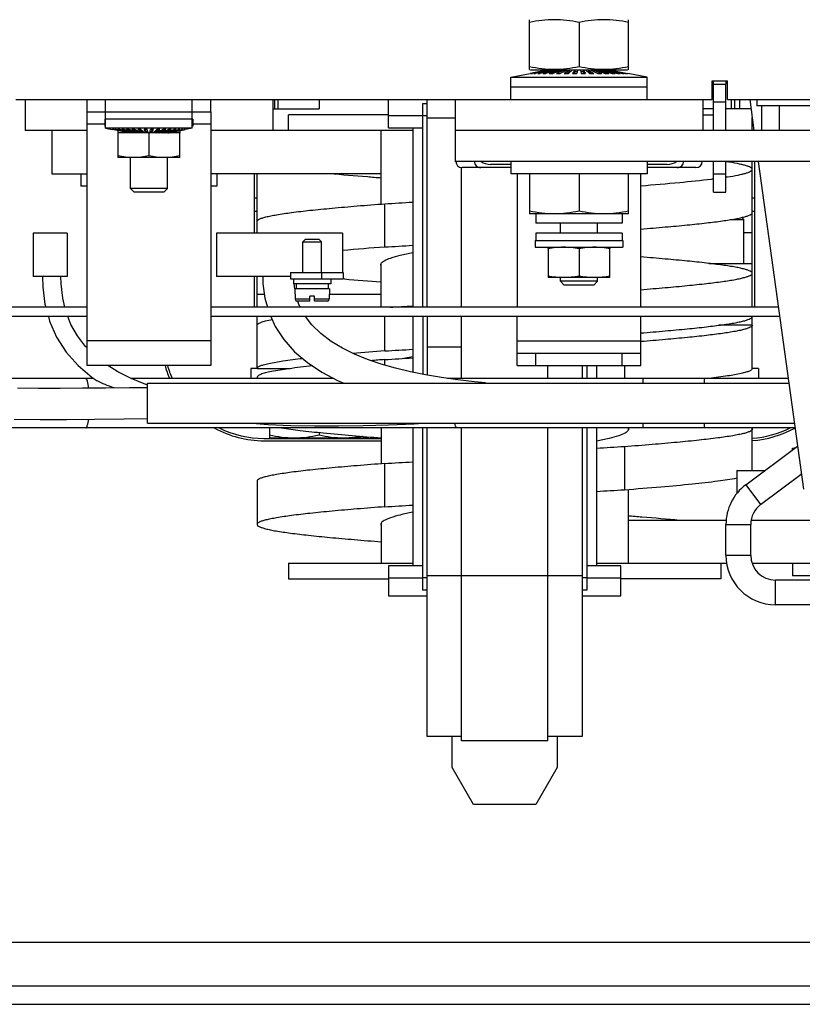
# Model space of a CAD drawing. Header units: millimetres. Extents: x 0 to 1980, y 0 to 1400.
# Tile 4 of 12: x 872 to 999, y 566 to 725. Entities that reach past the tile are written whole.
import ezdxf

# ---------------------------------------------------------------- set-up
doc = ezdxf.new("R2010")
doc.units = ezdxf.units.MM
doc.header["$LTSCALE"] = 108.9
doc.layers.get('0').update_dxf_attribs({"linetype": 'CONTINUOUS'})
for name, color, linetype in [('00_COMPONENTS', 7, 'CONTINUOUS'), ('03_AXES', 7, 'CONTINUOUS'), ('3_ALL_AXES', 7, 'CONTINUOUS'), ('AXE', 7, 'CONTINUOUS'), ('CHAMFER', 7, 'CONTINUOUS'), ('DRAFT', 7, 'CONTINUOUS'), ('ROUND', 7, 'CONTINUOUS')]:
    doc.layers.add(name, color=color, linetype=linetype)

msp = doc.modelspace()

# ---------------------------------------------------------------- linework, layer by layer
at = {"color": 7, "linetype": 'Continuous'}
for p, q in [((951.69, 716.17), (954.8, 716.77)), ((957.49, 717.29), (954.8, 716.76)), ((954.8, 716.76), (954.86, 716.76)), ((957.53, 717.29), (954.86, 716.76)), ((957.61, 717.29), (954.98, 716.76)), ((954.98, 716.76), (955.15, 716.76)), ((957.73, 717.29), (955.15, 716.76)), ((957.88, 717.29), (955.39, 716.76)), ((955.39, 716.76), (955.68, 716.76)), ((958.08, 717.29), (955.68, 716.76)), ((958.3, 717.29), (956.03, 716.76)), ((956.03, 716.76), (956.42, 716.76)), ((958.56, 717.29), (956.42, 716.76)), ((958.85, 717.29), (956.86, 716.76)), ((956.86, 716.76), (957.35, 716.76)), ((959.18, 717.29), (957.35, 716.76)), ((957.49, 717.29), (957.49, 717.28)), ((957.61, 717.29), (957.61, 717.26)), ((957.69, 717.29), (957.69, 717.28)), ((957.88, 717.29), (957.88, 717.24)), ((959.52, 717.29), (957.88, 716.76)), ((957.88, 716.76), (958.44, 716.76)), ((958.3, 717.29), (958.3, 717.22)), ((959.89, 717.29), (958.44, 716.76)), ((958.85, 717.29), (958.85, 717.19)), ((960.29, 717.29), (959.04, 716.76)), ((959.04, 716.76), (959.67, 716.76)), ((959.52, 717.29), (959.52, 717.15)), ((959.74, 716.8), (959.65, 716.76)), ((960.7, 717.29), (959.67, 716.76)), ((960.29, 717.29), (960.29, 717.08)), ((961.12, 717.29), (960.31, 716.76)), ((960.31, 716.76), (960.98, 716.76)), ((961.12, 717.03), (960.71, 716.76)), ((961.56, 717.29), (960.98, 716.76)), ((961.12, 717.29), (961.12, 717.03)), ((961.28, 717.03), (961.12, 717.03)), ((962.01, 717.29), (961.66, 716.76)), ((961.66, 716.76), (962.34, 716.76)), ((962.01, 717.03), (961.83, 716.76)), ((962.01, 717.29), (962.01, 717.03)), ((962.4, 717.03), (962.01, 717.03)), ((962.46, 717.29), (962.34, 716.76)), ((962.92, 717.29), (963.03, 716.76)), ((963.37, 717.03), (962.97, 717.03)), ((963.03, 716.76), (963.72, 716.76)), ((963.37, 717.29), (963.37, 717.03)), ((963.37, 717.29), (963.72, 716.76)), ((963.37, 717.03), (963.55, 716.76)), ((963.81, 717.29), (964.4, 716.76)), ((964.25, 717.03), (964.1, 717.03)), ((964.25, 717.29), (964.25, 717.03)), ((964.25, 717.29), (965.06, 716.76)), ((964.25, 717.03), (964.67, 716.76)), ((964.4, 716.76), (965.06, 716.76)), ((964.68, 717.29), (965.71, 716.76)), ((965.09, 717.29), (965.09, 717.08)), ((965.09, 717.29), (966.34, 716.76)), ((965.48, 717.29), (966.93, 716.76)), ((965.63, 716.8), (965.73, 716.76)), ((965.71, 716.76), (966.34, 716.76)), ((965.85, 717.29), (965.85, 717.15)), ((965.85, 717.29), (967.5, 716.76)), ((966.2, 717.29), (968.03, 716.76)), ((966.52, 717.29), (966.52, 717.19)), ((966.52, 717.29), (968.51, 716.76)), ((966.81, 717.29), (968.96, 716.76)), ((966.93, 716.76), (967.5, 716.76)), ((967.07, 717.29), (967.07, 717.22)), ((967.07, 717.29), (969.35, 716.76)), ((967.3, 717.29), (969.7, 716.76)), ((967.49, 717.29), (967.49, 717.24)), ((967.49, 717.29), (969.99, 716.76)), ((967.65, 717.29), (970.22, 716.76)), ((967.69, 717.29), (967.69, 717.28)), ((967.77, 717.29), (967.77, 717.26)), ((967.77, 717.29), (970.4, 716.76)), ((967.84, 717.29), (970.52, 716.76)), ((967.88, 717.29), (967.88, 717.28)), ((967.88, 717.29), (970.58, 716.76)), ((968.03, 716.76), (968.51, 716.76)), ((968.96, 716.76), (969.35, 716.76)), ((969.7, 716.76), (969.99, 716.76)), ((970.22, 716.76), (970.4, 716.76)), ((970.52, 716.76), (970.58, 716.76)), ((973.69, 716.17), (970.58, 716.77)), ((951.69, 712.54), (951.69, 716.17)), ((951.69, 716.17), (973.69, 716.17)), ((973.69, 712.54), (973.69, 716.17)), ((984.19, 712.54), (984.19, 715.54)), ((984.19, 715.54), (986.69, 715.54)), ((984.44, 707.54), (984.44, 715.54)), ((984.44, 715.04), (986.44, 715.04)), ((986.44, 715.54), (986.44, 715.07)), ((986.44, 707.54), (986.44, 715.04)), ((986.69, 712.54), (986.69, 715.54)), ((973.69, 714.54), (951.69, 714.54)), ((871.69, 712.54), (984.19, 712.54)), ((873.19, 712.54), (873.19, 707.54)), ((883.19, 710.54), (883.19, 712.54)), ((886.19, 707.91), (886.19, 712.54)), ((900.19, 707.91), (900.19, 712.54)), ((903.19, 710.54), (903.19, 712.54)), ((913.19, 712.54), (913.19, 707.54)), ((914.08, 711.04), (914.08, 712.54)), ((920.68, 712.54), (920.68, 711.04)), ((931.93, 707.94), (931.93, 712.54)), ((937.43, 678.94), (937.43, 711.89)), ((937.43, 711.89), (938.18, 711.89)), ((938.18, 678.94), (938.18, 712.54)), ((942.69, 712.54), (942.69, 702.54)), ((982.69, 712.54), (982.69, 707.54)), ((984.44, 712.15), (986.44, 712.15)), ((986.69, 712.54), (1009.19, 712.54)), ((987.28, 712.54), (987.28, 711.04)), ((988.68, 711.04), (988.68, 712.54)), ((991.44, 712.54), (991.44, 711.54)), ((913.19, 711.04), (920.68, 711.04)), ((984.44, 711.04), (982.69, 711.04)), ((990.48, 711.04), (986.44, 711.04)), ((1004.44, 711.54), (991.44, 711.54)), ((992.17, 711.54), (992.17, 707.54)), ((995.05, 711.54), (995.05, 707.54)), ((900.19, 709.34), (886.19, 709.34)), ((915.73, 707.54), (915.73, 710.04)), ((931.93, 710.04), (915.73, 710.04)), ((931.93, 709.93), (937.43, 709.93)), ((938.18, 709.9), (937.43, 709.9)), ((982.69, 710.04), (984.44, 710.04)), ((990.68, 707.54), (990.68, 709.62)), ((883.19, 707.54), (873.19, 707.54)), ((877.49, 707.54), (877.49, 700.54)), ((886.19, 707.91), (887.25, 707.69)), ((900.19, 707.91), (886.19, 707.91)), ((889.94, 707.14), (887.25, 707.69)), ((887.3, 707.69), (887.25, 707.69)), ((889.97, 707.14), (887.3, 707.69)), ((890.02, 707.14), (887.39, 707.69)), ((887.52, 707.69), (887.39, 707.69)), ((890.09, 707.14), (887.52, 707.69)), ((890.19, 707.14), (887.7, 707.69)), ((887.92, 707.69), (887.7, 707.69)), ((890.31, 707.14), (887.92, 707.69)), ((890.45, 707.14), (888.18, 707.69)), ((888.47, 707.69), (888.18, 707.69)), ((888.19, 707.14), (888.19, 703.14)), ((898.19, 707.14), (888.19, 707.14)), ((890.61, 707.14), (888.47, 707.69)), ((890.79, 707.14), (888.81, 707.69)), ((889.17, 707.69), (888.81, 707.69)), ((890.99, 707.14), (889.17, 707.69)), ((891.21, 707.14), (889.57, 707.69)), ((890, 707.69), (889.57, 707.69)), ((889.94, 707.14), (889.94, 707.14)), ((891.44, 707.14), (890, 707.69)), ((890.02, 707.14), (890.02, 707.15)), ((890.19, 707.14), (890.19, 707.16)), ((890.19, 707.16), (890.19, 707.14)), ((891.69, 707.14), (890.44, 707.69)), ((890.91, 707.69), (890.44, 707.69)), ((890.45, 707.14), (890.45, 707.18)), ((890.79, 707.14), (890.79, 707.2)), ((891.94, 707.14), (890.91, 707.69)), ((891.21, 707.14), (891.21, 707.22)), ((892.21, 707.14), (891.4, 707.69)), ((891.9, 707.69), (891.4, 707.69)), ((891.69, 707.14), (891.69, 707.27)), ((892.21, 707.39), (891.77, 707.69)), ((892.49, 707.14), (891.9, 707.69)), ((892.21, 707.14), (892.21, 707.39)), ((892.21, 707.39), (892.22, 707.39)), ((892.76, 707.14), (892.41, 707.69)), ((892.93, 707.69), (892.41, 707.69)), ((892.76, 707.39), (892.57, 707.69)), ((892.76, 707.14), (892.76, 707.39)), ((892.76, 707.39), (892.99, 707.39)), ((893.05, 707.14), (892.93, 707.69)), ((893.19, 707.14), (893.19, 703.42)), ((893.33, 707.14), (893.45, 707.69)), ((893.38, 707.39), (893.61, 707.39)), ((893.96, 707.69), (893.45, 707.69)), ((893.61, 707.39), (893.8, 707.69)), ((893.61, 707.14), (893.96, 707.69)), ((893.61, 707.14), (893.61, 707.39)), ((893.89, 707.14), (894.48, 707.69)), ((894.16, 707.39), (894.17, 707.39)), ((894.17, 707.39), (894.6, 707.69)), ((894.17, 707.14), (894.98, 707.69)), ((894.17, 707.14), (894.17, 707.39)), ((894.43, 707.14), (895.46, 707.69)), ((894.98, 707.69), (894.48, 707.69)), ((894.69, 707.14), (895.93, 707.69)), ((894.69, 707.14), (894.69, 707.27)), ((894.93, 707.14), (896.38, 707.69)), ((895.17, 707.14), (896.81, 707.69)), ((895.17, 707.14), (895.17, 707.22)), ((895.38, 707.14), (897.2, 707.69)), ((895.93, 707.69), (895.46, 707.69)), ((895.58, 707.14), (897.57, 707.69)), ((895.58, 707.14), (895.58, 707.2)), ((895.77, 707.14), (897.9, 707.69)), ((895.93, 707.14), (898.2, 707.69)), ((895.93, 707.14), (895.93, 707.18)), ((896.07, 707.14), (898.46, 707.69)), ((896.19, 707.14), (898.68, 707.69)), ((896.19, 707.16), (896.19, 707.14)), ((896.19, 707.14), (896.19, 707.16)), ((896.29, 707.14), (898.86, 707.69)), ((896.36, 707.14), (898.99, 707.69)), ((896.36, 707.14), (896.36, 707.15)), ((896.81, 707.69), (896.38, 707.69)), ((896.41, 707.14), (899.08, 707.69)), ((896.44, 707.14), (899.13, 707.69)), ((896.44, 707.14), (896.44, 707.14)), ((897.57, 707.69), (897.2, 707.69)), ((898.2, 707.69), (897.9, 707.69)), ((898.19, 703.14), (898.19, 707.14)), ((898.68, 707.69), (898.46, 707.69)), ((898.99, 707.69), (898.86, 707.69)), ((899.13, 707.69), (899.08, 707.69)), ((900.19, 707.91), (899.13, 707.69)), ((935.83, 707.54), (903.19, 707.54)), ((930.73, 695.64), (930.73, 707.54)), ((931.93, 707.94), (937.43, 707.94)), ((935.83, 707.94), (935.83, 678.94)), ((1122.69, 707.54), (942.69, 707.54)), ((898.19, 703.14), (888.19, 703.14)), ((890.19, 698.15), (890.19, 703.14)), ((896.19, 698.15), (896.19, 703.14)), ((1122.69, 702.54), (942.69, 702.54)), ((951.69, 702.54), (951.69, 700.54)), ((973.69, 702.54), (973.69, 700.54)), ((984.44, 697.54), (984.44, 702.54)), ((986.44, 697.54), (986.44, 702.54)), ((990.68, 678.94), (990.68, 702.54)), ((991.08, 678.94), (991.08, 702.54)), ((877.49, 700.54), (883.19, 700.54)), ((882.19, 700.54), (882.19, 698.54)), ((930.73, 700.54), (903.19, 700.54)), ((904.19, 700.54), (904.19, 698.54)), ((910.28, 690.94), (910.28, 700.54)), ((910.68, 690.94), (910.68, 700.54)), ((943.68, 678.94), (943.68, 701.54)), ((951.69, 701.54), (943.79, 701.54)), ((951.69, 702.04), (948.41, 702.04)), ((973.69, 700.54), (951.69, 700.54)), ((952.69, 700.54), (952.69, 678.94)), ((954.69, 700.54), (954.69, 694.04)), ((962.69, 700.54), (962.69, 694.49)), ((970.69, 694.04), (970.69, 700.54)), ((972.69, 678.94), (972.69, 700.54)), ((976.96, 702.04), (973.69, 702.04)), ((981.59, 701.54), (973.69, 701.54)), ((984.44, 700.54), (986.44, 700.54)), ((883.19, 698.54), (882.19, 698.54)), ((890.8, 697.54), (890.19, 698.15)), ((896.19, 698.15), (890.19, 698.15)), ((895.58, 697.54), (890.8, 697.54)), ((895.58, 697.54), (896.19, 698.15)), ((904.19, 698.54), (903.19, 698.54)), ((984.44, 697.54), (986.44, 697.54)), ((910.28, 696.64), (910.68, 696.64)), ((990.68, 696.64), (991.08, 696.64)), ((910.68, 694.44), (910.28, 694.44)), ((931.31, 688.68), (931.31, 695.68)), ((991.08, 694.44), (990.68, 694.44)), ((970.69, 694.04), (954.69, 694.04)), ((955.69, 694.04), (955.69, 692.54)), ((969.69, 694.04), (969.69, 692.54)), ((969.69, 692.54), (955.69, 692.54)), ((959.69, 690.94), (959.69, 692.54)), ((965.69, 690.94), (965.69, 692.54)), ((874.48, 690.94), (874.48, 683.94)), ((879.98, 690.94), (874.48, 690.94)), ((879.98, 690.94), (879.98, 683.94)), ((904.09, 690.94), (904.09, 683.94)), ((924.49, 690.94), (904.09, 690.94)), ((924.49, 690.94), (924.49, 684.54)), ((955.69, 690.94), (955.69, 689.74)), ((969.69, 690.94), (955.69, 690.94)), ((969.69, 690.94), (969.69, 689.74)), ((930.73, 678.94), (930.73, 686.01)), ((983.72, 686.04), (990.68, 686.04)), ((879.98, 683.94), (874.48, 683.94)), ((916.07, 683.94), (904.09, 683.94)), ((910.28, 678.94), (910.28, 683.94)), ((910.68, 678.94), (910.68, 683.94)), ((916.07, 684.54), (916.07, 683.54)), ((916.07, 684.54), (924.57, 684.54)), ((916.07, 683.54), (924.57, 683.54)), ((916.57, 683.54), (916.57, 682.74)), ((922.57, 683.54), (922.57, 682.74)), ((924.57, 684.54), (924.57, 683.54)), ((924.82, 683.52), (924.57, 683.54)), ((959.69, 683.15), (959.69, 683.74)), ((965.69, 683.15), (959.69, 683.15)), ((960.3, 682.54), (959.69, 683.15)), ((965.08, 682.54), (965.69, 683.15)), ((965.69, 683.15), (965.69, 683.74)), ((922.57, 682.74), (916.57, 682.74)), ((916.77, 681.94), (916.66, 682.75)), ((916.97, 682.74), (916.97, 681.94)), ((922.16, 682.74), (922.16, 681.94)), ((965.08, 682.54), (960.3, 682.54)), ((883.19, 678.94), (829.02, 678.94)), ((994.9, 678.94), (903.19, 678.94)), ((883.19, 677.44), (829.79, 677.44)), ((995.1, 677.44), (903.19, 677.44)), ((910.68, 669.04), (910.68, 677.44)), ((931.31, 671.88), (931.31, 677.44)), ((935.83, 677.44), (935.83, 668.43)), ((937.43, 677.44), (937.43, 668.1)), ((938.18, 677.44), (938.18, 667.96)), ((943.68, 667.44), (943.68, 677.44)), ((952.69, 669.54), (952.69, 677.44)), ((972.69, 669.54), (972.69, 677.44)), ((990.68, 669.04), (990.68, 677.44)), ((990.68, 676.04), (985.31, 676.04)), ((883.19, 672.37), (882.95, 672.61)), ((938.18, 672.54), (943.68, 672.54)), ((931.31, 669.58), (931.31, 670.48)), ((952.69, 671.54), (972.69, 671.54)), ((955.69, 669.54), (955.69, 671.54)), ((969.69, 669.54), (969.69, 671.54)), ((881.77, 669.51), (884.03, 667.61)), ((909.68, 669.04), (909.68, 667.44)), ((910.67, 669.04), (909.68, 669.04)), ((910.68, 669.04), (916.04, 669.04)), ((957.68, 667.44), (957.68, 669.54)), ((963.18, 669.54), (963.18, 667.44)), ((963.93, 669.54), (963.93, 667.44)), ((965.53, 669.54), (965.53, 667.44)), ((970.04, 669.54), (970.04, 667.44)), ((991.68, 669.04), (990.68, 669.04)), ((991.68, 669.04), (991.68, 667.44)), ((884.28, 667.44), (850.19, 667.44)), ((884.03, 667.61), (884.84, 667.04)), ((923.06, 667.44), (890.32, 667.44)), ((892.71, 666.47), (890.33, 667.43)), ((910.68, 667.64), (910.68, 667.44)), ((996.48, 667.44), (941.44, 667.44)), ((892.99, 666.37), (892.71, 666.47)), ((997.58, 659.44), (712.99, 659.44)), ((912.68, 659.44), (912.68, 657.79)), ((930.73, 659.44), (930.73, 653.64)), ((935.83, 659.44), (935.83, 637.14)), ((937.43, 633.18), (937.43, 659.44)), ((938.18, 609.54), (938.18, 659.44)), ((943.68, 608.84), (943.68, 659.44)), ((957.68, 608.84), (957.68, 659.44)), ((963.18, 659.44), (963.18, 609.54)), ((963.93, 659.44), (963.93, 633.18)), ((965.53, 659.44), (965.53, 637.14)), ((970.63, 659.44), (970.63, 659.06)), ((990.68, 652.54), (990.68, 659.24)), ((911.78, 657.74), (930.73, 657.74)), ((928.68, 657.79), (912.68, 657.79)), ((920.68, 658.7), (920.68, 658.24)), ((928.68, 657.79), (928.68, 657.99)), ((911.78, 657.36), (930.73, 657.36)), ((970.04, 656.39), (970.04, 649.39)), ((997.19, 656.17), (997.65, 656.25)), ((997.19, 656.17), (997.53, 656.17)), ((997.19, 655.91), (997.19, 656.17)), ((931.31, 646.68), (931.31, 653.68)), ((988.19, 652.54), (988.19, 648.83)), ((992.04, 647.04), (998.6, 651.97)), ((910.68, 650.84), (910.68, 643.84)), ((970.63, 649.43), (970.63, 637.54)), ((930.73, 644.01), (930.73, 637.54)), ((970.63, 644.54), (986.47, 644.54)), ((990.44, 638.84), (990.44, 643.84)), ((990.5, 644.54), (1011.94, 644.54)), ((915.73, 637.54), (915.73, 635.04)), ((915.73, 637.54), (935.83, 637.54)), ((931.93, 637.14), (931.93, 632.29)), ((937.43, 637.14), (931.93, 637.14)), ((969.43, 637.14), (963.93, 637.14)), ((965.53, 637.54), (986.55, 637.54)), ((969.43, 632.29), (969.43, 637.14)), ((985.63, 637.54), (985.63, 635.04)), ((990.66, 637.54), (1012.33, 637.54)), ((997.19, 637.54), (997.19, 635.54)), ((1016.14, 635.54), (997.19, 635.54)), ((915.73, 635.04), (931.93, 635.04)), ((937.43, 635.14), (931.93, 635.14)), ((938.18, 635.18), (937.43, 635.18)), ((963.93, 635.18), (963.18, 635.18)), ((969.43, 635.14), (963.93, 635.14)), ((985.63, 635.04), (969.43, 635.04)), ((1024.14, 634.84), (994.44, 634.84)), ((931.93, 632.29), (938.18, 632.29)), ((938.18, 633.18), (937.43, 633.18)), ((963.93, 633.18), (963.18, 633.18)), ((963.18, 632.29), (969.43, 632.29)), ((943.68, 609.54), (938.18, 609.54)), ((942.18, 604.54), (942.18, 609.54)), ((957.68, 608.84), (943.68, 608.84)), ((963.18, 609.54), (957.68, 609.54)), ((959.18, 609.54), (959.18, 604.54)), ((945.64, 598.54), (942.18, 604.54)), ((959.18, 604.54), (955.71, 598.54)), ((955.71, 598.54), (945.64, 598.54)), ((1316.94, 576.24), (678.94, 576.24)), ((612.94, 566.24), (1382.94, 566.24))]:
    msp.add_line(p, q, dxfattribs=at)
at = {"color": 9, "linetype": 'Continuous'}
for p, q in [((984.19, 715.19), (984.44, 715.19)), ((913.48, 712.54), (913.48, 711.04)), ((987.88, 711.04), (987.88, 712.54)), ((886.09, 708.54), (883.19, 708.54)), ((903.19, 708.54), (900.29, 708.54)), ((942.69, 709.54), (938.18, 709.54)), ((989.35, 691.04), (990.68, 691.04)), ((921.07, 684.54), (921.07, 683.54)), ((903.19, 673.54), (883.19, 673.54)), ((952.69, 673.54), (972.69, 673.54)), ((972.99, 667.44), (972.99, 666.69)), ((982.99, 666.69), (982.99, 667.44)), ((972.99, 660.19), (972.99, 659.44)), ((982.99, 659.44), (982.99, 660.19)), ((989.63, 650.23), (992.04, 647.04)), ((986.44, 643.84), (990.44, 643.84)), ((986.44, 638.84), (990.44, 638.84)), ((963.18, 635.54), (938.18, 635.54)), ((994.44, 630.84), (994.44, 634.84)), ((675.94, 569.24), (1319.94, 569.24))]:
    msp.add_line(p, q, dxfattribs=at)
at = {"color": 3, "linetype": 'Continuous'}
for p, q in [((883.19, 669.54), (883.19, 710.54)), ((883.19, 710.54), (903.19, 710.54)), ((903.19, 710.54), (903.19, 669.54)), ((910.68, 681.04), (911.85, 681.04)), ((922.35, 681.04), (930.73, 681.04)), ((903.19, 669.54), (883.19, 669.54)), ((952.69, 669.54), (972.69, 669.54)), ((989.63, 650.23), (997.98, 656.5)), ((988.19, 652.54), (992.7, 652.54)), ((986.44, 638.84), (986.44, 643.84)), ((1024.14, 630.84), (994.44, 630.84))]:
    msp.add_line(p, q, dxfattribs=at)
at = {"color": 7, "linetype": 'Continuous'}
for points in [[(875.98, 683.94), (876.04, 682.21), (876.4, 679.43), (876.53, 678.94)], [(879.62, 678.94), (879.27, 680.39), (879.01, 682.73), (878.98, 683.94)], [(911.59, 683.94), (911.62, 682.76), (911.93, 680.43), (912.34, 678.94)], [(917.67, 678.94), (917.44, 679.37), (917.25, 679.98)], [(876.94, 677.44), (877.14, 676.7), (878.28, 674.1), (879.83, 671.68), (881.77, 669.51)], [(882.95, 672.61), (881.64, 674.31), (880.59, 676.18), (880.1, 677.44)], [(912.87, 677.44), (913.59, 675.84), (914.99, 673.71), (916.74, 671.75), (918.8, 670), (921.13, 668.46), (923.67, 667.11), (924.67, 666.69)], [(943.11, 667.2), (940.47, 667.57), (937.91, 668), (935.44, 668.51), (933.04, 669.08), (930.74, 669.74), (928.53, 670.49), (926.43, 671.35), (924.46, 672.32), (922.62, 673.42), (920.96, 674.68), (919.5, 676.1), (918.49, 677.44)], [(890.33, 667.43), (888.18, 668.51), (886.53, 669.54)], [(947.57, 666.72), (945.83, 666.89), (943.11, 667.2)], [(892.99, 665.94), (890.07, 665.92), (886.18, 665.88), (882.45, 665.84), (878.87, 665.81), (875.36, 665.81), (871.95, 665.84)], [(871.43, 660.84), (875.62, 660.81), (879.91, 660.82), (884.41, 660.86), (889.17, 660.91), (892.99, 660.94)], [(909.89, 660.19), (912.44, 660), (916.15, 659.84), (919.95, 659.76), (923.85, 659.76), (927.84, 659.82), (931.91, 659.94), (936.08, 660.11), (937.5, 660.19)]]:
    msp.add_lwpolyline(points, dxfattribs=at)
for centre, radius, start, end in [((943.79, 702.54), 1, 180, 270), ((948.41, 704.66), 2.62, 234.1849, 270), ((976.96, 704.66), 2.62, 270, 305.8151), ((981.59, 702.54), 1, 270, 360), ((969.99, 815.68), 116.86, 276.9226, 277.1079), ((977.66, 758.85), 59.51, 278.4922, 278.7123), ((888.85, 1421.25), 726.81, 273.34934, 273.70594), ((972.15, 146.67), 543.55, 94.3086, 95.0307), ((888.85, 1414.26), 726.81, 273.34934, 273.70594), ((977.03, 1285.37), 604.11, 265.04172, 265.60395), ((888.56, 1408.98), 731.34, 273.41752, 273.70527), ((977.44, 63.85), 609.78, 94.33836, 94.82287), ((888.85, 1397.5), 726.86, 273.34935, 273.70592), ((989.17, -87.09), 759.78, 94.36703, 94.53725), ((888.85, 1396.04), 726.8, 273.34933, 273.70594), ((911.78, 673.94), 16.58, 195.3954, 203.0995), ((911.78, 673.94), 16.2, 195.7762, 203.673), ((911.78, 673.94), 16.58, 241.0552, 270), ((911.78, 673.94), 16.2, 243.5553, 270), ((989.58, 673.94), 16.2, 273.8972, 296.4447), ((989.58, 673.94), 16.58, 273.8115, 298.8825), ((1012.5, -69.18), 726.81, 93.34934, 93.70594), ((888.85, 1379.25), 726.81, 273.34934, 273.70594), ((1012.5, -76.18), 726.81, 93.34934, 93.70594), ((888.85, 1372.24), 726.8, 273.34933, 273.70594), ((994.44, 643.84), 4, 126.9073, 180), ((994.44, 638.84), 4, 180, 270)]:
    msp.add_arc(centre, radius, start, end, dxfattribs=at)
at = {"color": 3, "linetype": 'Continuous'}
for centre, start, end in [((994.44, 643.84), 126.9073, 180), ((994.44, 638.84), 180, 270)]:
    msp.add_arc(centre, 8, start, end, dxfattribs=at)
at = {"color": 7, "linetype": 'Continuous'}
for points, knots in [([(890.69, 703.14), (890.27, 703.14), (889.43, 703.19), (888.6, 703.33), (888.19, 703.42)], [0, 0, 0, 0, 0.499237, 1, 1, 1, 1]), ([(893.19, 703.42), (892.78, 703.33), (891.95, 703.19), (891.11, 703.14), (890.69, 703.14)], [0, 0, 0, 0, 0.500763, 1, 1, 1, 1]), ([(895.69, 703.14), (895.27, 703.14), (894.43, 703.19), (893.6, 703.33), (893.19, 703.42)], [0, 0, 0, 0, 0.499237, 1, 1, 1, 1]), ([(898.19, 703.42), (897.78, 703.33), (896.95, 703.19), (896.11, 703.14), (895.69, 703.14)], [0, 0, 0, 0, 0.500763, 1, 1, 1, 1]), ([(945.79, 702.54), (945.79, 702.4), (945.84, 702.14), (946.07, 701.81), (946.41, 701.59), (946.68, 701.54), (946.81, 701.54)], [0, 0, 0, 0, 0.249949, 0.499892, 0.749894, 1, 1, 1, 1]), ([(978.56, 701.54), (978.7, 701.54), (978.96, 701.59), (979.3, 701.81), (979.53, 702.14), (979.59, 702.4), (979.59, 702.54)], [0, 0, 0, 0, 0.250106, 0.500108, 0.750051, 1, 1, 1, 1]), ([(990.68, 701.24), (990.68, 701.37), (990.41, 701.56), (990.04, 701.72), (989.56, 701.87), (988.97, 702.03), (987.91, 702.25), (987.06, 702.39), (986.44, 702.48)], [0, 0, 0, 0, 0.091346, 0.173555, 0.283237, 0.420891, 0.586479, 1, 1, 1, 1]), ([(930.73, 699.83), (929.98, 699.89), (927.2, 700.11), (924.42, 700.34), (922.39, 700.54)], [0, 0, 0, 0, 0.26826, 1, 1, 1, 1]), ([(986.67, 700.03), (987.25, 700.12), (988.06, 700.25), (989.06, 700.47), (989.62, 700.61), (990.08, 700.77), (990.43, 700.92), (990.68, 701.1), (990.68, 701.24)], [0, 0, 0, 0, 0.41285, 0.578146, 0.715588, 0.825192, 0.907511, 1, 1, 1, 1]), ([(972.69, 698.59), (974.78, 698.76), (978.58, 699.08), (982.37, 699.47), (984.07, 699.68)], [0, 0, 0, 0, 0.550344, 1, 1, 1, 1]), ([(910.68, 692.84), (910.68, 692.9), (910.78, 693.06), (911.07, 693.22), (911.52, 693.4), (912.14, 693.57), (912.93, 693.74), (914.3, 693.99), (916.42, 694.3), (919.4, 694.65), (922.94, 694.99), (926.97, 695.35), (929.82, 695.57), (931.31, 695.68)], [0, 0, 0, 0, 0.009476, 0.024707, 0.047377, 0.077882, 0.116282, 0.162501, 0.277732, 0.421784, 0.592219, 0.786085, 1, 1, 1, 1]), ([(958.69, 694.04), (958.02, 694.04), (956.67, 694.12), (955.35, 694.35), (954.69, 694.49)], [0, 0, 0, 0, 0.499234, 1, 1, 1, 1]), ([(962.69, 694.49), (962.03, 694.35), (960.7, 694.12), (959.36, 694.04), (958.69, 694.04)], [0, 0, 0, 0, 0.500766, 1, 1, 1, 1]), ([(966.69, 694.04), (966.02, 694.04), (964.67, 694.12), (963.35, 694.35), (962.69, 694.49)], [0, 0, 0, 0, 0.499234, 1, 1, 1, 1]), ([(970.69, 694.49), (970.03, 694.35), (968.7, 694.12), (967.36, 694.04), (966.69, 694.04)], [0, 0, 0, 0, 0.500766, 1, 1, 1, 1]), ([(972.69, 691.59), (974.01, 691.7), (976.51, 691.91), (980.04, 692.23), (983.13, 692.56), (985.72, 692.88), (987.55, 693.16), (988.74, 693.39), (989.42, 693.56), (989.95, 693.72), (990.34, 693.88), (990.59, 694.03), (990.68, 694.17), (990.68, 694.24)], [0, 0, 0, 0, 0.216004, 0.41052, 0.580636, 0.723836, 0.838066, 0.883834, 0.921865, 0.952123, 0.974708, 0.99008, 1, 1, 1, 1]), ([(930.72, 686.01), (930.76, 686.09), (930.91, 686.27), (931.42, 686.6), (932.4, 686.98), (933.94, 687.4), (935.15, 687.66), (935.83, 687.8)], [0, 0, 0, 0, 0.052038, 0.12257, 0.328356, 0.622565, 1, 1, 1, 1]), ([(990.68, 684.44), (990.68, 684.5), (990.59, 684.64), (990.34, 684.79), (989.95, 684.96), (989.42, 685.11), (988.74, 685.28), (987.55, 685.51), (985.72, 685.79), (983.13, 686.11), (980.04, 686.44), (976.51, 686.76), (974.01, 686.97), (972.69, 687.08)], [0, 0, 0, 0, 0.00992, 0.025293, 0.047878, 0.078135, 0.116166, 0.161934, 0.276165, 0.419365, 0.589481, 0.783997, 1, 1, 1, 1]), ([(972.69, 681.79), (974.01, 681.9), (976.51, 682.11), (980.04, 682.43), (983.13, 682.76), (985.72, 683.08), (987.55, 683.36), (988.74, 683.59), (989.42, 683.76), (989.95, 683.92), (990.34, 684.08), (990.59, 684.23), (990.68, 684.37), (990.68, 684.44)], [0, 0, 0, 0, 0.216004, 0.41052, 0.580636, 0.723836, 0.838066, 0.883834, 0.921865, 0.952123, 0.974708, 0.99008, 1, 1, 1, 1]), ([(910.68, 676.04), (910.68, 676.13), (910.81, 676.27), (911.03, 676.4), (911.44, 676.57), (912.12, 676.77), (912.73, 676.9), (913.08, 676.97)], [0, 0, 0, 0, 0.104936, 0.188864, 0.298002, 0.595484, 1, 1, 1, 1]), ([(972.69, 674.79), (974.01, 674.9), (976.51, 675.11), (980.04, 675.43), (983.13, 675.76), (985.72, 676.08), (987.55, 676.36), (988.74, 676.59), (989.42, 676.76), (989.95, 676.92), (990.34, 677.08), (990.59, 677.23), (990.68, 677.37), (990.68, 677.44)], [0, 0, 0, 0, 0.216004, 0.41052, 0.580636, 0.723836, 0.838066, 0.883834, 0.921865, 0.952123, 0.974708, 0.99008, 1, 1, 1, 1]), ([(990.68, 676.04), (990.68, 675.97), (990.59, 675.83), (990.34, 675.68), (989.95, 675.52), (989.42, 675.36), (988.74, 675.2), (987.55, 674.96), (985.72, 674.68), (983.13, 674.36), (980.05, 674.03), (976.52, 673.71), (974.02, 673.5), (972.7, 673.39)], [0, 0, 0, 0, 0.009921, 0.025295, 0.04788, 0.078136, 0.116166, 0.161932, 0.276158, 0.419354, 0.589468, 0.783987, 1, 1, 1, 1]), ([(910.68, 669.04), (910.68, 669.11), (910.78, 669.24), (910.95, 669.36), (911.27, 669.51), (911.8, 669.68), (913.04, 669.98), (915.13, 670.33), (916.95, 670.56), (918, 670.68)], [0, 0, 0, 0, 0.031083, 0.054653, 0.084858, 0.166418, 0.276889, 0.583684, 1, 1, 1, 1]), ([(934.28, 670.67), (934.4, 670.69), (934.91, 670.81), (935.43, 670.92), (935.82, 671)], [0, 0, 0, 0, 0.235914, 1, 1, 1, 1]), ([(919.62, 669.46), (918.34, 669.32), (916.12, 669.07), (913.57, 668.68), (912.06, 668.35), (911.4, 668.16), (911.02, 667.99), (910.8, 667.87), (910.68, 667.73), (910.68, 667.64)], [0, 0, 0, 0, 0.416561, 0.724849, 0.8359, 0.917615, 0.947639, 0.970784, 1, 1, 1, 1]), ([(990.68, 669.04), (990.68, 668.96), (990.58, 668.84), (990.41, 668.72), (990.12, 668.58), (989.61, 668.41), (988.44, 668.12), (986.45, 667.78), (984.72, 667.55), (983.73, 667.44)], [0, 0, 0, 0, 0.031619, 0.055321, 0.085591, 0.167138, 0.277472, 0.583862, 1, 1, 1, 1]), ([(887.57, 665.9), (887.08, 666.08), (886.16, 666.44), (885.22, 666.78), (884.84, 667.04)], [0, 0, 0, 0, 0.526508, 1, 1, 1, 1]), ([(914.64, 659.44), (915.63, 659.28), (917.88, 658.99), (923.24, 658.43), (927.61, 658.07), (930.72, 657.83)], [0, 0, 0, 0, 0.187004, 0.419542, 1, 1, 1, 1]), ([(990.68, 659.24), (990.68, 659.17), (990.57, 659.01), (990.28, 658.85), (989.83, 658.67), (989.21, 658.5), (988.43, 658.33), (987.05, 658.08), (984.94, 657.77), (981.95, 657.43), (978.41, 657.08), (974.38, 656.73), (971.53, 656.5), (970.04, 656.39)], [0, 0, 0, 0, 0.009476, 0.024707, 0.047377, 0.077882, 0.116282, 0.162501, 0.277732, 0.421784, 0.592219, 0.786085, 1, 1, 1, 1]), ([(990.56, 659.44), (990.58, 659.42), (990.64, 659.37), (990.68, 659.29), (990.68, 659.24)], [0, 0, 0, 0, 0.30071, 1, 1, 1, 1]), ([(916.68, 657.79), (916.01, 657.79), (914.66, 657.87), (913.33, 658.1), (912.68, 658.24)], [0, 0, 0, 0, 0.499234, 1, 1, 1, 1]), ([(920.68, 658.24), (920.02, 658.1), (918.69, 657.87), (917.35, 657.79), (916.68, 657.79)], [0, 0, 0, 0, 0.500766, 1, 1, 1, 1]), ([(924.68, 657.79), (924.01, 657.79), (922.66, 657.87), (921.33, 658.1), (920.68, 658.24)], [0, 0, 0, 0, 0.499234, 1, 1, 1, 1]), ([(927.78, 658.06), (927.52, 658.02), (926.5, 657.86), (925.46, 657.79), (924.68, 657.79)], [0, 0, 0, 0, 0.250524, 1, 1, 1, 1]), ([(970.63, 659.06), (970.59, 658.98), (970.44, 658.8), (969.94, 658.47), (968.95, 658.09), (967.41, 657.67), (966.2, 657.41), (965.53, 657.27)], [0, 0, 0, 0, 0.052038, 0.12257, 0.328356, 0.622565, 1, 1, 1, 1]), ([(931.31, 653.68), (929.82, 653.57), (926.97, 653.35), (922.94, 652.99), (919.4, 652.65), (916.42, 652.3), (914.3, 651.99), (912.93, 651.74), (912.14, 651.57), (911.52, 651.4), (911.07, 651.22), (910.78, 651.06), (910.68, 650.9), (910.68, 650.84)], [0, 0, 0, 0, 0.213915, 0.407781, 0.578216, 0.722268, 0.837499, 0.883718, 0.922118, 0.952623, 0.975293, 0.990524, 1, 1, 1, 1]), ([(988.19, 651.29), (987.19, 651.09), (984.79, 650.75), (980.7, 650.29), (975.66, 649.83), (972, 649.54), (970.04, 649.39)], [0, 0, 0, 0, 0.16881, 0.396638, 0.676593, 1, 1, 1, 1]), ([(931.31, 646.68), (929.82, 646.57), (926.97, 646.35), (922.94, 645.99), (919.4, 645.65), (916.42, 645.3), (914.3, 644.99), (912.93, 644.74), (912.14, 644.57), (911.52, 644.4), (911.07, 644.22), (910.78, 644.06), (910.68, 643.9), (910.68, 643.84)], [0, 0, 0, 0, 0.213915, 0.407781, 0.578216, 0.722268, 0.837499, 0.883718, 0.922118, 0.952623, 0.975293, 0.990524, 1, 1, 1, 1]), ([(935.82, 645.8), (935.14, 645.66), (933.94, 645.4), (932.39, 644.98), (931.41, 644.6), (930.91, 644.27), (930.76, 644.09), (930.72, 644.01)], [0, 0, 0, 0, 0.377665, 0.671933, 0.877609, 0.948048, 1, 1, 1, 1]), ([(970.63, 645.24), (971.37, 645.18), (974.15, 644.96), (976.93, 644.73), (978.96, 644.54)], [0, 0, 0, 0, 0.26826, 1, 1, 1, 1]), ([(910.68, 643.84), (910.68, 643.77), (910.78, 643.61), (911.06, 643.46), (911.49, 643.28), (912.09, 643.12), (912.86, 642.94), (914.19, 642.69), (916.24, 642.4), (919.14, 642.05), (922.58, 641.71), (926.5, 641.37), (929.27, 641.14), (930.72, 641.03)], [0, 0, 0, 0, 0.009565, 0.024821, 0.047467, 0.077913, 0.116228, 0.162345, 0.277352, 0.421215, 0.591585, 0.785607, 1, 1, 1, 1])]:
    msp.add_open_spline(points, degree=3, knots=knots, dxfattribs=at)
for points in [[(930.68, 685.84), (930.68, 685.89), (930.69, 685.96), (930.72, 686.01)], [(930.72, 685.66), (930.69, 685.71), (930.68, 685.78), (930.68, 685.84)], [(970.63, 659.41), (970.66, 659.36), (970.68, 659.3), (970.68, 659.24)], [(970.68, 659.24), (970.68, 659.18), (970.66, 659.12), (970.63, 659.06)], [(930.72, 644.01), (930.69, 643.95), (930.68, 643.89), (930.68, 643.84)], [(930.68, 643.84), (930.68, 643.78), (930.69, 643.72), (930.72, 643.67)]]:
    msp.add_open_spline(points, degree=3, dxfattribs=at)
at = {"color": 9, "linetype": 'Continuous'}
for points, knots in [([(883.47, 665.86), (883.42, 666.25), (883.34, 666.77), (883.18, 667.28), (883.05, 667.44), (882.99, 667.44)], [0, 0, 0, 0, 0.698502, 0.89763, 1, 1, 1, 1]), ([(942.81, 667.25), (942.82, 667.28), (942.86, 667.35), (942.93, 667.44), (942.99, 667.44)], [0, 0, 0, 0, 0.348915, 1, 1, 1, 1]), ([(882.99, 659.44), (883.04, 659.44), (883.16, 659.57), (883.32, 660.03), (883.4, 660.49), (883.45, 660.84)], [0, 0, 0, 0, 0.104826, 0.303298, 1, 1, 1, 1]), ([(942.99, 659.44), (942.9, 659.44), (942.73, 659.75), (942.68, 659.99), (942.64, 660.18)], [0, 0, 0, 0, 0.313088, 1, 1, 1, 1])]:
    msp.add_open_spline(points, degree=3, knots=knots, dxfattribs=at)
at = {"layer": '00_COMPONENTS', "color": 3, "linetype": 'Continuous'}
for p, q in [((990.28, 712.54), (990.96, 707.54)), ((991.65, 702.54), (998.94, 649.54))]:
    msp.add_line(p, q, dxfattribs=at)
at = {"layer": '03_AXES', "color": 7, "linetype": 'Continuous'}
for p, q in [((892.99, 666.69), (996.58, 666.69)), ((892.99, 660.19), (892.99, 666.68)), ((892.99, 660.19), (997.47, 660.19))]:
    msp.add_line(p, q, dxfattribs=at)
at = {"layer": '3_ALL_AXES', "color": 7, "linetype": 'Continuous'}
for p, q in [((954.69, 717.38), (954.69, 725.44)), ((962.69, 724.99), (962.69, 717.83)), ((970.69, 717.38), (970.69, 725.44)), ((954.69, 717.38), (954.94, 717.29)), ((970.44, 717.29), (954.94, 717.29)), ((970.69, 717.38), (970.44, 717.29)), ((888.19, 707.5), (888.19, 707.14)), ((898.19, 707.5), (898.19, 707.14)), ((987.34, 693.14), (989.35, 693.14)), ((989.35, 693.14), (989.02, 693.47)), ((989.35, 686.04), (989.35, 693.14)), ((957.69, 688.43), (957.69, 683.74)), ((962.69, 688.43), (962.69, 683.94)), ((967.69, 683.74), (967.69, 688.43)), ((967.69, 683.74), (957.69, 683.74))]:
    msp.add_line(p, q, dxfattribs=at)
for points, knots in [([(962.69, 724.99), (962.03, 725.13), (960.7, 725.36), (958.69, 725.49), (956.67, 725.36), (955.35, 725.13), (954.69, 724.99)], [0, 0, 0, 0, 0.250382, 0.5, 0.749618, 1, 1, 1, 1]), ([(970.69, 724.99), (970.03, 725.13), (968.7, 725.36), (966.69, 725.49), (964.67, 725.36), (963.35, 725.13), (962.69, 724.99)], [0, 0, 0, 0, 0.250382, 0.5, 0.749618, 1, 1, 1, 1]), ([(962.69, 717.83), (962.03, 717.69), (960.7, 717.46), (958.69, 717.33), (956.67, 717.46), (955.35, 717.69), (954.69, 717.83)], [0, 0, 0, 0, 0.250382, 0.5, 0.749618, 1, 1, 1, 1]), ([(970.69, 717.83), (970.03, 717.69), (968.7, 717.46), (966.69, 717.33), (964.67, 717.46), (963.35, 717.69), (962.69, 717.83)], [0, 0, 0, 0, 0.250382, 0.5, 0.749618, 1, 1, 1, 1]), ([(960.19, 683.74), (959.77, 683.74), (958.93, 683.77), (958.1, 683.88), (957.69, 683.94)], [0, 0, 0, 0, 0.499581, 1, 1, 1, 1]), ([(962.69, 683.94), (962.27, 683.88), (961.44, 683.77), (960.61, 683.74), (960.19, 683.74)], [0, 0, 0, 0, 0.500419, 1, 1, 1, 1]), ([(965.19, 683.74), (964.77, 683.74), (963.93, 683.77), (963.1, 683.88), (962.69, 683.94)], [0, 0, 0, 0, 0.499581, 1, 1, 1, 1]), ([(967.69, 683.94), (967.27, 683.88), (966.44, 683.77), (965.61, 683.74), (965.19, 683.74)], [0, 0, 0, 0, 0.500419, 1, 1, 1, 1])]:
    msp.add_open_spline(points, degree=3, knots=knots, dxfattribs=at)
at = {"layer": 'AXE', "color": 7, "linetype": 'Continuous'}
for p, q in [((886.09, 709.34), (886.09, 708.24)), ((886.09, 709.34), (886.19, 709.34)), ((900.29, 709.34), (900.19, 709.34)), ((900.29, 709.34), (900.29, 708.24)), ((886.09, 708.24), (886.19, 708.24)), ((900.29, 708.24), (900.19, 708.24)), ((955.59, 689.74), (955.59, 688.64)), ((955.59, 689.74), (969.79, 689.74)), ((969.79, 689.74), (969.79, 688.64)), ((955.59, 688.64), (969.79, 688.64)), ((957.69, 688.43), (957.69, 688.64)), ((967.69, 688.64), (967.69, 688.43))]:
    msp.add_line(p, q, dxfattribs=at)
for points, knots in [([(960.19, 688.64), (959.77, 688.64), (958.93, 688.6), (958.1, 688.49), (957.69, 688.43)], [0, 0, 0, 0, 0.499581, 1, 1, 1, 1]), ([(962.69, 688.43), (962.27, 688.49), (961.44, 688.6), (960.61, 688.64), (960.19, 688.64)], [0, 0, 0, 0, 0.500419, 1, 1, 1, 1]), ([(965.19, 688.64), (964.77, 688.64), (963.93, 688.6), (963.1, 688.49), (962.69, 688.43)], [0, 0, 0, 0, 0.499581, 1, 1, 1, 1]), ([(967.69, 688.43), (967.27, 688.49), (966.44, 688.6), (965.61, 688.64), (965.19, 688.64)], [0, 0, 0, 0, 0.500419, 1, 1, 1, 1])]:
    msp.add_open_spline(points, degree=3, knots=knots, dxfattribs=at)
at = {"layer": 'CHAMFER', "color": 7, "linetype": 'Continuous'}
for p, q in [((918.47, 689.94), (918.07, 689.54)), ((918.07, 684.54), (918.07, 689.54)), ((918.07, 689.54), (921.07, 689.54)), ((918.47, 689.94), (920.67, 689.94)), ((920.67, 689.94), (921.07, 689.54)), ((921.07, 684.54), (921.07, 689.54))]:
    msp.add_line(p, q, dxfattribs=at)
at = {"layer": 'DRAFT', "color": 7, "linetype": 'Continuous'}
for p, q in [((922.37, 681.94), (916.77, 681.94)), ((919.97, 680.74), (919.17, 680.74))]:
    msp.add_line(p, q, dxfattribs=at)
at = {"layer": 'ROUND', "color": 7, "linetype": 'Continuous'}
for p, q in [((916.77, 681.94), (916.81, 680.23)), ((922.37, 681.94), (922.33, 680.23)), ((919.17, 679.94), (917.11, 679.94)), ((919.17, 679.94), (919.17, 680.74)), ((919.97, 679.94), (919.97, 680.74)), ((922.03, 679.94), (919.97, 679.94))]:
    msp.add_line(p, q, dxfattribs=at)
at = {"layer": 'ROUND', "color": 9, "linetype": 'Continuous'}
for p, q in [((919.17, 680.23), (916.81, 680.23)), ((922.33, 680.23), (919.97, 680.23))]:
    msp.add_line(p, q, dxfattribs=at)
at = {"layer": 'ROUND', "color": 7, "linetype": 'Continuous'}
for centre, start, end in [((917.11, 680.24), 181.3, 270), ((922.03, 680.24), 270, 358.7)]:
    msp.add_arc(centre, 0.3, start, end, dxfattribs=at)

doc.saveas('drawing.dxf')
